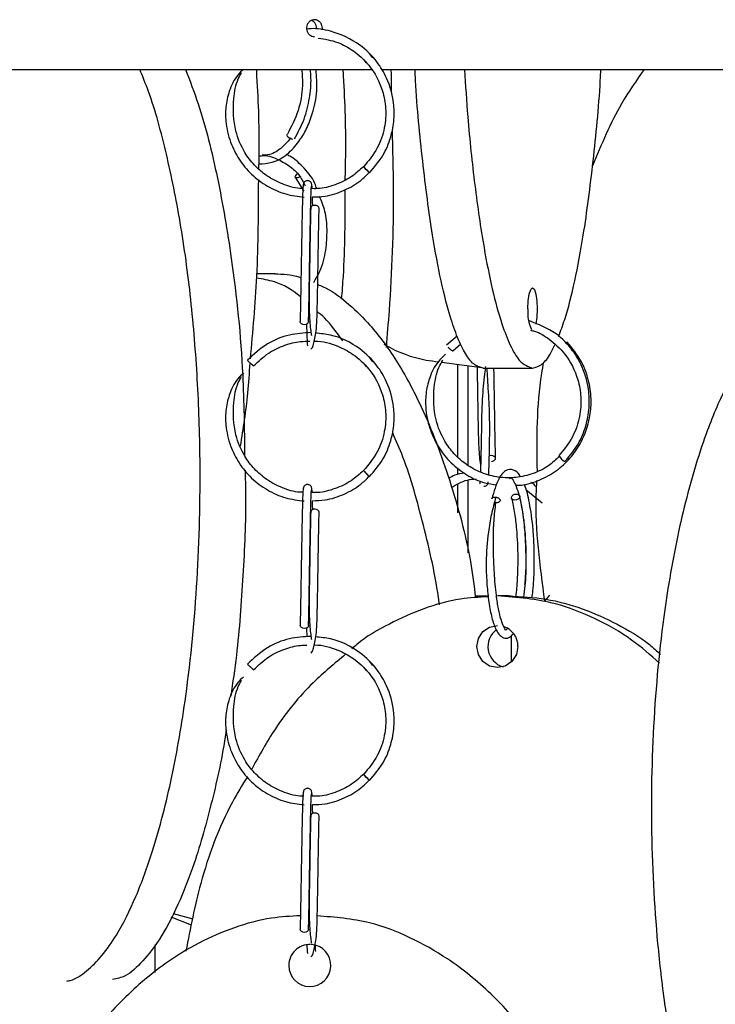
# Model space of a CAD drawing. Header units: millimetres. Extents: x 331 to 1634, y 417 to 1709.
# Tile 48 of 142: x 602 to 643, y 901 to 959. Entities that reach past the tile are written whole.
import ezdxf

# ---------------------------------------------------------------- set-up
doc = ezdxf.new("R2010")
doc.units = ezdxf.units.MM

msp = doc.modelspace()

# ---------------------------------------------------------------- linework, layer by layer
at = {"color": 7, "linetype": 'Continuous', "lineweight": 25}
for p, q in [((622.394, 956.76), (622.552, 956.556)), ((622.946, 956.847), (622.748, 957.113)), ((555.019, 956.164), (622.874, 956.164)), ((623.497, 956.164), (682.705, 956.164)), ((618.369, 949.749), (618.856, 948.947)), ((617.134, 944.052), (616.072, 944.052)), ((627.954, 940.355), (627.324, 939.829)), ((627.698, 939.498), (628.157, 939.9)), ((622.394, 938.76), (622.552, 938.556)), ((622.946, 938.847), (622.748, 939.113)), ((627.027, 938.824), (629.414, 938.505)), ((627.987, 933.207), (627.987, 938.696)), ((628.595, 932.707), (628.595, 938.614)), ((629.495, 938.474), (632.419, 938.474)), ((627.987, 932.163), (627.987, 932.56)), ((628.595, 927.531), (628.595, 931.843)), ((627.987, 929.901), (627.987, 931.572)), ((632.021, 931.273), (632.981, 930.496)), ((629.023, 924.974), (629.784, 924.974)), ((630.998, 924.974), (630.331, 924.974)), ((630.998, 924.974), (631.148, 924.974)), ((633.415, 925.014), (633.128, 924.668)), ((619.017, 923.07), (619.033, 922.548)), ((622.946, 920.847), (622.748, 921.113)), ((622.394, 920.76), (622.552, 920.556)), ((612.203, 905.467), (610.989, 905.941)), ((611.104, 906.156), (612.283, 905.834)), ((610.038, 902.663), (610.038, 904.302))]:
    msp.add_line(p, q, dxfattribs=at)
at = {"color": 7, "linetype": 'Continuous', "lineweight": 25, "flags": 128}
for points in [[(618.201, 952.017), (618.12, 952.031), (618.034, 952.071), (617.956, 952.129), (617.898, 952.196), (617.869, 952.264), (617.873, 952.321), (617.882, 952.335)], [(622.748, 950.042), (622.736, 950.057), (622.698, 950.096), (622.641, 950.154), (622.574, 950.222), (622.506, 950.289), (622.448, 950.346), (622.409, 950.383), (622.394, 950.396), (622.407, 950.381), (622.444, 950.342), (622.501, 950.284), (622.568, 950.216), (622.636, 950.149), (622.694, 950.092), (622.733, 950.055), (622.748, 950.042)], [(618.625, 949.823), (618.574, 949.788), (618.493, 949.749), (618.423, 949.734), (618.372, 949.747), (618.35, 949.784), (618.36, 949.841), (618.4, 949.908), (618.463, 949.976), (618.47, 949.982)], [(619.762, 947.922), (619.762, 947.934), (619.743, 948.001), (619.689, 948.059), (619.608, 948.099), (619.512, 948.113)], [(632.141, 941.974), (632.162, 942.452), (632.223, 942.857), (632.313, 943.128), (632.419, 943.224), (632.526, 943.128), (632.616, 942.857), (632.676, 942.452), (632.698, 941.974), (632.676, 941.495), (632.616, 941.09), (632.612, 941.072)], [(618.887, 941.042), (618.792, 941.057), (618.711, 941.096), (618.656, 941.154), (618.637, 941.222), (618.637, 941.225)], [(619.137, 941.221), (619.137, 941.216), (619.118, 941.149), (619.064, 941.092), (618.983, 941.055), (618.887, 941.042)], [(634.471, 940.009), (634.435, 939.997), (634.434, 939.996)], [(629.973, 932.938), (630.069, 932.953), (630.15, 932.992), (630.204, 933.05), (630.223, 933.118), (630.204, 933.185), (630.15, 933.242), (630.069, 933.279), (629.973, 933.292), (629.877, 933.277), (629.85, 933.267)], [(622.748, 932.042), (622.736, 932.057), (622.698, 932.096), (622.641, 932.154), (622.574, 932.222), (622.506, 932.289), (622.448, 932.346), (622.409, 932.383), (622.394, 932.396), (622.407, 932.381), (622.444, 932.342), (622.501, 932.284), (622.568, 932.216), (622.636, 932.149), (622.694, 932.092), (622.733, 932.055), (622.748, 932.042)], [(631.648, 930.911), (631.652, 930.903), (631.655, 930.835), (631.621, 930.767), (631.556, 930.709), (631.469, 930.67), (631.373, 930.656), (631.283, 930.668), (631.212, 930.705), (631.172, 930.762), (631.169, 930.829), (631.202, 930.897), (631.268, 930.955), (631.355, 930.995), (631.451, 931.009), (631.451, 931.009)], [(631.451, 931.009), (631.541, 930.997), (631.602, 930.967)], [(619.762, 929.922), (619.762, 929.934), (619.743, 930.001), (619.689, 930.059), (619.608, 930.099), (619.512, 930.113)], [(618.887, 923.042), (618.792, 923.057), (618.711, 923.096), (618.656, 923.154), (618.637, 923.222), (618.637, 923.225)], [(619.137, 923.221), (619.137, 923.216), (619.118, 923.149), (619.064, 923.092), (618.983, 923.055), (618.887, 923.042)], [(631.549, 921.974), (631.457, 921.495), (631.192, 921.09), (630.797, 920.819), (630.331, 920.724), (629.864, 920.819), (629.469, 921.09), (629.205, 921.495), (629.112, 921.974), (629.205, 922.452), (629.469, 922.857), (629.864, 923.128), (630.331, 923.224), (630.331, 923.224)], [(622.748, 914.042), (622.736, 914.057), (622.698, 914.096), (622.641, 914.154), (622.574, 914.222), (622.506, 914.289), (622.448, 914.346), (622.409, 914.383), (622.394, 914.396), (622.407, 914.381), (622.444, 914.342), (622.501, 914.284), (622.568, 914.216), (622.636, 914.149), (622.694, 914.092), (622.733, 914.055), (622.748, 914.042)], [(619.762, 911.922), (619.762, 911.934), (619.743, 912.001), (619.689, 912.059), (619.608, 912.099), (619.512, 912.113)], [(618.887, 905.042), (618.792, 905.057), (618.711, 905.096), (618.656, 905.154), (618.637, 905.222), (618.637, 905.225)], [(619.137, 905.221), (619.137, 905.216), (619.118, 905.149), (619.064, 905.092), (618.983, 905.055), (618.887, 905.042)]]:
    msp.add_lwpolyline(points, dxfattribs=at)
at = {"color": 7, "linetype": 'Continuous', "lineweight": 25}
for centre, radius, start, end in [((619.479, 947.894), 0.222, 81.2541, 167.11176), ((634.323, 941.728), 2.195, 173.57378, 206.13303), ((634.678, 933.633), 0.777, 206.18477, 243.48144), ((619.479, 929.894), 0.222, 81.2541, 167.11176), ((631.033, 921.975), 1.259, 126.39016, 252.96983), ((630.306, 921.986), 1.243, 359.44387, 71.43328), ((619.479, 911.894), 0.222, 81.2541, 167.11176), ((619.212, 903.078), 1.25, 88.17327, 180), ((619.212, 903.078), 1.25, 180, 86.65932)]:
    msp.add_arc(centre, radius, start, end, dxfattribs=at)
for points, knots in [([(619.946, 958.521), (619.95, 958.551), (619.962, 958.635), (619.936, 958.778), (619.859, 958.928), (619.739, 959.042), (619.591, 959.107), (619.43, 959.116), (619.276, 959.067), (619.145, 958.968), (619.053, 958.828), (619.009, 958.663), (619.019, 958.492), (619.082, 958.334), (619.19, 958.209), (619.33, 958.125), (619.434, 958.115), (619.486, 958.11)], [0, 0, 0, 0, 0.036396, 0.105381, 0.174365, 0.24335, 0.312335, 0.38132, 0.450305, 0.51929, 0.588275, 0.65726, 0.726244, 0.795229, 0.864214, 0.933199, 1, 1, 1, 1]), ([(619.613, 958.609), (619.608, 958.666), (619.598, 958.778), (619.516, 958.926), (619.417, 959.029), (619.339, 959.058), (619.312, 959.069)], [0, 0, 0, 0, 0.281292, 0.562584, 0.843876, 1, 1, 1, 1]), ([(622.748, 950.042), (623.032, 950.373), (623.575, 951.006), (624.036, 952.116), (624.229, 953.171), (624.204, 954.361), (623.875, 955.542), (623.172, 956.719), (622.093, 957.786), (620.699, 958.411), (619.575, 958.622), (619.101, 958.558), (619.009, 958.545)], [0, 0, 0, 0, 0.108982, 0.208108, 0.297367, 0.376749, 0.505437, 0.599709, 0.718884, 0.880045, 0.976902, 1, 1, 1, 1]), ([(619.707, 958.024), (620.101, 957.961), (620.832, 957.843), (621.862, 957.268), (622.865, 956.356), (623.516, 955.126), (623.751, 953.826), (623.671, 952.664), (623.263, 951.436), (622.692, 950.752), (622.394, 950.396)], [0, 0, 0, 0, 0.118253, 0.21896, 0.346279, 0.518468, 0.621926, 0.736689, 0.862711, 1, 1, 1, 1]), ([(604.812, 902.153), (604.879, 902.165), (605.275, 902.232), (605.982, 902.724), (606.9, 903.621), (607.903, 905.056), (608.93, 907.108), (610.064, 910.23), (611.083, 914.212), (612.006, 919.609), (612.612, 925.927), (612.763, 932.268), (612.58, 937.828), (612.194, 942.554), (611.585, 947.042), (610.744, 951.179), (609.926, 954.227), (609.31, 955.736), (609.136, 956.164)], [0, 0, 0, 0, 0.007276, 0.042922, 0.078992, 0.115088, 0.170164, 0.225327, 0.305589, 0.38598, 0.496843, 0.607789, 0.68287, 0.758162, 0.833154, 0.902863, 0.972482, 1, 1, 1, 1]), ([(611.845, 956.164), (612.101, 955.499), (612.849, 953.553), (613.781, 949.771), (614.703, 944.391), (615.28, 938.829), (615.328, 934.872), (615.348, 933.28)], [0, 0, 0, 0, 0.10738, 0.314311, 0.521575, 0.807402, 1, 1, 1, 1]), ([(615.287, 956.185), (615.168, 956.072), (614.783, 955.709), (614.414, 954.922), (614.208, 953.981), (614.213, 952.952), (614.456, 951.888), (614.99, 950.818), (615.735, 949.922), (616.679, 949.217), (617.745, 948.739), (618.503, 948.644), (618.869, 948.598)], [0, 0, 0, 0, 0.047013, 0.151919, 0.245046, 0.325336, 0.447742, 0.556338, 0.667597, 0.78074, 0.893972, 1, 1, 1, 1]), ([(616.192, 950.276), (616.197, 950.514), (616.236, 952.348), (616.175, 954.334), (616.063, 956.034), (616.055, 956.164)], [0, 0, 0, 0, 0.121066, 0.932811, 1, 1, 1, 1]), ([(616.197, 950.572), (616.46, 950.584), (617.039, 950.609), (617.862, 951.086), (618.536, 951.799), (619.032, 952.63), (619.412, 953.626), (619.686, 954.846), (619.616, 955.74), (619.583, 956.164)], [0, 0, 0, 0, 0.135472, 0.298542, 0.44819, 0.560117, 0.684905, 0.850607, 1, 1, 1, 1]), ([(618.739, 956.164), (618.76, 955.845), (618.812, 955.021), (618.559, 953.619), (618.114, 952.776), (617.879, 952.331)], [0, 0, 0, 0, 0.23023, 0.594317, 1, 1, 1, 1]), ([(618.297, 952.056), (618.506, 952.429), (618.906, 953.145), (619.207, 954.418), (619.31, 955.436), (619.258, 955.999), (619.242, 956.164)], [0, 0, 0, 0, 0.3232746, 0.6193115, 0.8883153, 1, 1, 1, 1]), ([(621.312, 949.631), (621.322, 950.084), (621.369, 952.132), (621.308, 954.334), (621.196, 956.034), (621.187, 956.164)], [0, 0, 0, 0, 0.207638, 0.939429, 1, 1, 1, 1]), ([(624.011, 956.164), (624.013, 956.144), (624.047, 955.71), (624.044, 955.261), (624.041, 954.833)], [0, 0, 0, 0, 0.045987, 1, 1, 1, 1]), ([(629.495, 938.474), (629.326, 938.512), (628.987, 938.59), (628.492, 939.184), (628.022, 940.101), (627.508, 941.53), (626.981, 943.585), (626.397, 946.703), (625.89, 950.702), (625.55, 954.055), (625.459, 955.947), (625.448, 956.164)], [0, 0, 0, 0, 0.083887, 0.167808, 0.252726, 0.337706, 0.467369, 0.59724, 0.786199, 0.975461, 1, 1, 1, 1]), ([(628.377, 956.164), (628.439, 955.224), (628.593, 952.857), (628.975, 949.282), (629.468, 945.85), (630.018, 943.1), (630.547, 941.154), (631.092, 939.772), (631.698, 938.723), (632.154, 938.565), (632.419, 938.474)], [0, 0, 0, 0, 0.1082438, 0.2724329, 0.4364111, 0.5583283, 0.6800706, 0.7742627, 0.8683603, 1, 1, 1, 1]), ([(633.958, 940.348), (634.081, 940.672), (634.431, 941.586), (634.931, 943.594), (635.517, 946.7), (636.024, 950.704), (636.364, 954.055), (636.455, 955.947), (636.466, 956.164)], [0, 0, 0, 0, 0.096884, 0.273694, 0.450788, 0.708457, 0.966539, 1, 1, 1, 1]), ([(639.035, 956.164), (638.569, 955.502), (637.356, 953.778), (636.5, 951.727), (635.972, 950.463)], [0, 0, 0, 0, 0.383796, 1, 1, 1, 1]), ([(618.819, 949.115), (618.751, 949.114), (618.329, 949.113), (617.582, 949.355), (616.666, 949.817), (615.912, 950.471), (615.246, 951.347), (614.693, 952.677), (614.643, 954.194), (614.834, 955.385), (615.095, 955.859), (615.162, 955.98)], [0, 0, 0, 0, 0.022242, 0.138228, 0.251876, 0.358609, 0.462288, 0.611628, 0.822701, 0.954802, 1, 1, 1, 1]), ([(618.103, 952.105), (617.873, 951.856), (617.42, 951.368), (616.812, 951.068), (616.467, 951.088), (616.387, 951.093)], [0, 0, 0, 0, 0.444679, 0.87239, 1, 1, 1, 1]), ([(624.086, 952.533), (624.119, 951.332), (624.215, 947.774), (624.046, 943.442), (623.795, 940.423), (623.735, 939.7)], [0, 0, 0, 0, 0.279065, 0.827307, 1, 1, 1, 1]), ([(616.205, 951.022), (616.249, 951.033), (616.608, 951.119), (617.245, 950.898), (618, 950.474), (618.593, 949.95), (618.837, 949.474), (618.939, 949.276)], [0, 0, 0, 0, 0.043142, 0.34489, 0.595255, 0.830905, 1, 1, 1, 1]), ([(619.619, 949.103), (619.585, 949.206), (619.407, 949.737), (618.824, 950.382), (618.234, 950.942), (617.887, 951.095), (617.817, 951.126)], [0, 0, 0, 0, 0.106999, 0.554752, 0.910528, 1, 1, 1, 1]), ([(622.395, 950.412), (622.159, 950.196), (621.66, 949.74), (620.72, 949.306), (619.89, 949.081), (619.396, 949.102), (619.257, 949.108)], [0, 0, 0, 0, 0.273707, 0.576999, 0.880316, 1, 1, 1, 1]), ([(619.369, 948.613), (619.62, 948.619), (620.265, 948.635), (621.248, 948.975), (622.138, 949.463), (622.568, 949.899), (622.727, 950.061)], [0, 0, 0, 0, 0.199631, 0.512857, 0.819787, 1, 1, 1, 1]), ([(615.693, 939.017), (615.84, 940.64), (616.156, 944.12), (616.171, 947.723), (616.18, 949.646)], [0, 0, 0, 0, 0.4662186, 1, 1, 1, 1]), ([(618.827, 949.34), (618.821, 949.323), (618.807, 949.287), (618.786, 948.832), (618.764, 948.044), (618.74, 946.925), (618.716, 945.548), (618.691, 944.025), (618.664, 942.475), (618.647, 941.647), (618.637, 941.225)], [0, 0, 0, 0, 0.095885, 0.209663, 0.328581, 0.452606, 0.581768, 0.716054, 0.855451, 1, 1, 1, 1]), ([(619.331, 949.315), (619.328, 949.342), (619.323, 949.393), (619.29, 949.46), (619.247, 949.51), (619.188, 949.553), (619.118, 949.576), (619.044, 949.578), (618.966, 949.557), (618.904, 949.514), (618.864, 949.465), (618.842, 949.422), (618.827, 949.376), (618.826, 949.343), (618.825, 949.327)], [0, 0, 0, 0, 0.10002, 0.193665, 0.278851, 0.354788, 0.479756, 0.578114, 0.676547, 0.78145, 0.836188, 0.891454, 0.946364, 1, 1, 1, 1]), ([(619.137, 941.213), (619.144, 941.521), (619.158, 942.151), (619.179, 943.349), (619.202, 944.681), (619.225, 946.067), (619.249, 947.377), (619.274, 948.452), (619.299, 949.179), (619.315, 949.242), (619.323, 949.273)], [0, 0, 0, 0, 0.108846, 0.222918, 0.342197, 0.466633, 0.596227, 0.730914, 0.870669, 1, 1, 1, 1]), ([(619.348, 949.107), (619.347, 949.145), (619.34, 949.295), (619.332, 949.324), (619.327, 949.345)], [0, 0, 0, 0, 0.250215, 1, 1, 1, 1]), ([(619.383, 948.086), (619.381, 948.201), (619.376, 948.411), (619.371, 948.55), (619.369, 948.613)], [0, 0, 0, 0, 0.551549, 1, 1, 1, 1]), ([(619.44, 943.548), (619.571, 943.764), (619.915, 944.327), (620.184, 945.423), (620.26, 946.629), (620.167, 947.738), (619.909, 948.351), (619.787, 948.64)], [0, 0, 0, 0, 0.15241, 0.397753, 0.620732, 0.821377, 1, 1, 1, 1]), ([(621.098, 942.559), (621.135, 943.009), (621.311, 945.126), (621.305, 947.317), (621.301, 949.043)], [0, 0, 0, 0, 0.212432, 1, 1, 1, 1]), ([(619.262, 947.944), (619.253, 947.489), (619.235, 946.667), (619.211, 945.278), (619.193, 944.19), (619.177, 943.254), (619.163, 942.307), (619.192, 941.32), (619.267, 940.575), (619.305, 940.433), (619.314, 940.397)], [0, 0, 0, 0, 0.183423, 0.331712, 0.444774, 0.527446, 0.632146, 0.771202, 0.942666, 1, 1, 1, 1]), ([(619.265, 939.587), (619.298, 939.609), (619.361, 939.65), (619.479, 940.01), (619.635, 940.839), (619.655, 942.041), (619.679, 943.336), (619.702, 944.684), (619.724, 946.022), (619.745, 947.15), (619.756, 947.662), (619.762, 947.929)], [0, 0, 0, 0, 0.085719, 0.163507, 0.293664, 0.46019, 0.548894, 0.668391, 0.818496, 0.905407, 1, 1, 1, 1]), ([(617.134, 944.052), (617.626, 944.045), (618.152, 944.037), (618.655, 943.832), (618.687, 943.819)], [0, 0, 0, 0, 0.93738, 1, 1, 1, 1]), ([(618.667, 942.685), (618.662, 942.69), (618.181, 943.113), (617.309, 943.601), (616.412, 943.742), (616.061, 943.797)], [0, 0, 0, 0, 0.006534, 0.61009, 1, 1, 1, 1]), ([(619.68, 943.423), (619.791, 943.382), (620.382, 943.159), (621.384, 942.405), (622.875, 941.004), (624.394, 938.938), (626.079, 935.823), (627.561, 931.829), (628.632, 927.984), (628.945, 925.583), (629.039, 924.862)], [0, 0, 0, 0, 0.021514, 0.114997, 0.208548, 0.351289, 0.494259, 0.702277, 0.910629, 1, 1, 1, 1]), ([(621.165, 940.081), (620.82, 940.57), (620.349, 941.238), (619.79, 941.705), (619.64, 941.829)], [0, 0, 0, 0, 0.733242, 1, 1, 1, 1]), ([(647.404, 941.781), (647.344, 941.751), (646.914, 941.541), (646.16, 940.805), (645.006, 939.415), (643.819, 937.348), (642.518, 934.248), (641.339, 930.255), (640.277, 924.89), (639.574, 918.553), (639.373, 911.448), (639.677, 905.473), (640.219, 900.792), (640.834, 897.08), (641.712, 893.268), (642.822, 889.85), (644.06, 887.084), (645.245, 885.145), (646.473, 883.751), (647.836, 882.701), (648.865, 882.542), (649.462, 882.45)], [0, 0, 0, 0, 0.004932, 0.035326, 0.066373, 0.112645, 0.160227, 0.227681, 0.296999, 0.390085, 0.485836, 0.580313, 0.628996, 0.677668, 0.736373, 0.796284, 0.839807, 0.884357, 0.917948, 0.952418, 1, 1, 1, 1]), ([(619.017, 941.07), (619.026, 940.74), (619.041, 940.207), (619.062, 939.84), (619.074, 939.805), (619.08, 939.787)], [0, 0, 0, 0, 0.443979, 0.718417, 1, 1, 1, 1]), ([(634.337, 932.939), (634.616, 933.27), (635.148, 933.903), (635.602, 935.012), (635.794, 936.066), (635.774, 937.255), (635.458, 938.437), (634.776, 939.61), (633.757, 940.679), (632.756, 941.066), (632.192, 941.283)], [0, 0, 0, 0, 0.124909, 0.238514, 0.340805, 0.431773, 0.579248, 0.687296, 0.823911, 1, 1, 1, 1]), ([(619.28, 940.576), (618.853, 940.549), (617.955, 940.492), (616.614, 939.953), (615.888, 939.284), (615.509, 938.936)], [0, 0, 0, 0, 0.302934, 0.636585, 1, 1, 1, 1]), ([(622.748, 932.042), (623.032, 932.373), (623.575, 933.006), (624.036, 934.116), (624.229, 935.171), (624.204, 936.361), (623.875, 937.541), (623.172, 938.722), (622.093, 939.772), (620.784, 940.43), (619.848, 940.515), (619.554, 940.541)], [0, 0, 0, 0, 0.114226, 0.218123, 0.311677, 0.394879, 0.52976, 0.628569, 0.753479, 0.922395, 1, 1, 1, 1]), ([(632.287, 940.715), (632.369, 940.698), (632.772, 940.615), (633.488, 940.151), (634.467, 939.26), (635.094, 938.022), (635.319, 936.723), (635.237, 935.56), (634.833, 934.331), (634.273, 933.647), (633.981, 933.29)], [0, 0, 0, 0, 0.028145, 0.139119, 0.279433, 0.46922, 0.583257, 0.709759, 0.848671, 1, 1, 1, 1]), ([(615.879, 938.6), (616.164, 938.871), (616.708, 939.389), (617.686, 939.842), (618.526, 940.063), (619.032, 940.06), (619.216, 940.059)], [0, 0, 0, 0, 0.3125618, 0.5968644, 0.8528636, 1, 1, 1, 1]), ([(619.474, 940.066), (619.488, 940.066), (619.964, 940.08), (620.773, 939.843), (621.862, 939.278), (622.864, 938.352), (623.516, 937.126), (623.751, 935.826), (623.671, 934.664), (623.263, 933.436), (622.692, 932.752), (622.394, 932.396)], [0, 0, 0, 0, 0.004288, 0.138602, 0.236985, 0.361365, 0.529581, 0.630651, 0.742766, 0.86588, 1, 1, 1, 1]), ([(623.592, 939.89), (623.621, 939.874), (624.4, 939.43), (625.497, 939.002), (626.601, 938.876), (626.849, 938.848)], [0, 0, 0, 0, 0.029419, 0.782427, 1, 1, 1, 1]), ([(631.407, 931.526), (631.561, 931.532), (632.101, 931.552), (632.982, 931.869), (633.951, 932.442), (634.739, 933.204), (635.416, 934.215), (635.815, 935.349), (635.926, 936.565), (635.792, 937.703), (635.353, 938.936), (634.779, 939.637), (634.476, 940.007)], [0, 0, 0, 0, 0.041761, 0.14583, 0.247796, 0.343544, 0.436536, 0.570298, 0.657572, 0.758298, 0.872444, 1, 1, 1, 1]), ([(632.419, 938.474), (632.588, 938.515), (632.926, 938.597), (633.371, 939.097), (633.63, 939.638), (633.736, 939.859)], [0, 0, 0, 0, 0.371631, 0.743416, 1, 1, 1, 1]), ([(627.26, 939.301), (627.076, 939.118), (626.636, 938.681), (626.25, 937.813), (626.064, 936.874), (626.076, 935.847), (626.318, 934.784), (626.843, 933.715), (627.573, 932.818), (628.5, 932.116), (629.431, 931.675), (630.053, 931.589), (630.292, 931.557)], [0, 0, 0, 0, 0.076076, 0.181295, 0.274799, 0.355561, 0.478838, 0.588258, 0.700377, 0.814412, 0.928551, 1, 1, 1, 1]), ([(627.397, 939.715), (627.415, 939.697), (627.451, 939.661), (627.498, 939.619), (627.522, 939.6), (627.526, 939.597)], [0, 0, 0, 0, 0.4560513, 0.9121026, 1, 1, 1, 1]), ([(615.109, 933.854), (615.271, 934.885), (615.52, 936.472), (615.635, 938.181), (615.675, 938.779)], [0, 0, 0, 0, 0.6499896, 1, 1, 1, 1]), ([(615.509, 938.936), (615.51, 938.934), (615.513, 938.93), (615.539, 938.905), (615.58, 938.866), (615.631, 938.819), (615.691, 938.765), (615.743, 938.718), (615.769, 938.695), (615.777, 938.687)], [0, 0, 0, 0, 0.13785, 0.312213, 0.450053, 0.60206, 0.762284, 0.922509, 1, 1, 1, 1]), ([(634.016, 933.241), (633.809, 933.05), (633.345, 932.62), (632.455, 932.193), (631.439, 931.956), (630.393, 931.971), (629.388, 932.236), (628.493, 932.716), (627.755, 933.365), (627.101, 934.244), (626.563, 935.57), (626.513, 937.093), (626.737, 938.312), (627.011, 938.806), (627.092, 938.95)], [0, 0, 0, 0, 0.065332, 0.146477, 0.22762, 0.308756, 0.389899, 0.469415, 0.544102, 0.616667, 0.721287, 0.869316, 0.961786, 1, 1, 1, 1]), ([(629.123, 938.618), (629.124, 938.546), (629.134, 938.096), (629.154, 936.897), (629.176, 935.472), (629.204, 934.142), (629.257, 933.199), (629.316, 932.797), (629.335, 932.664)], [0, 0, 0, 0, 0.040139, 0.253301, 0.533831, 0.686606, 0.896199, 1, 1, 1, 1]), ([(633.063, 938.828), (633.021, 938.6), (632.632, 936.487), (632.658, 934.3), (632.681, 932.349)], [0, 0, 0, 0, 0.108116, 1, 1, 1, 1]), ([(615.287, 938.185), (615.168, 938.072), (614.783, 937.709), (614.414, 936.922), (614.208, 935.981), (614.213, 934.952), (614.456, 933.888), (614.99, 932.818), (615.735, 931.922), (616.679, 931.217), (617.745, 930.739), (618.503, 930.644), (618.869, 930.598)], [0, 0, 0, 0, 0.047013, 0.151919, 0.245046, 0.325336, 0.447742, 0.556338, 0.667597, 0.78074, 0.893972, 1, 1, 1, 1]), ([(629.624, 938.561), (629.613, 938.467), (629.548, 937.937), (629.408, 936.692), (629.391, 935.261), (629.367, 933.978), (629.347, 932.976), (629.332, 932.536), (629.325, 932.315)], [0, 0, 0, 0, 0.0432282, 0.2425415, 0.4973414, 0.6329267, 0.8154116, 1, 1, 1, 1]), ([(629.818, 932.166), (629.824, 932.31), (629.836, 932.607), (629.852, 933.292), (629.869, 934.056), (629.884, 935.031), (629.854, 936.336), (629.773, 937.6), (629.73, 938.265), (629.717, 938.474)], [0, 0, 0, 0, 0.132923, 0.275347, 0.379406, 0.511143, 0.686058, 0.901592, 1, 1, 1, 1]), ([(630.223, 933.121), (630.216, 933.428), (630.202, 934.057), (630.181, 935.256), (630.159, 936.579), (630.14, 937.713), (630.129, 938.297), (630.125, 938.474)], [0, 0, 0, 0, 0.20867, 0.427552, 0.656698, 0.896107, 1, 1, 1, 1]), ([(618.819, 931.115), (618.751, 931.114), (618.329, 931.113), (617.582, 931.355), (616.666, 931.817), (615.912, 932.471), (615.246, 933.347), (614.693, 934.677), (614.643, 936.194), (614.834, 937.385), (615.095, 937.859), (615.162, 937.98)], [0, 0, 0, 0, 0.022242, 0.138228, 0.251876, 0.358609, 0.462288, 0.611628, 0.822701, 0.954802, 1, 1, 1, 1]), ([(626.89, 924.455), (626.884, 924.501), (626.689, 926.117), (625.986, 929.066), (625.084, 932.465), (624.333, 934.165), (624.123, 934.64)], [0, 0, 0, 0, 0.012698, 0.443922, 0.844765, 1, 1, 1, 1]), ([(615.369, 932.433), (615.384, 931.944), (615.448, 929.859), (615.259, 926.173), (614.983, 922.163), (614.642, 919.839), (614.524, 919.036)], [0, 0, 0, 0, 0.10782, 0.460183, 0.813538, 1, 1, 1, 1]), ([(622.395, 932.412), (622.159, 932.196), (621.66, 931.739), (620.72, 931.308), (619.92, 931.085), (619.457, 931.103), (619.348, 931.107)], [0, 0, 0, 0, 0.281084, 0.592551, 0.904043, 1, 1, 1, 1]), ([(628.387, 932.253), (628.189, 932.225), (627.854, 932.176), (627.566, 932.002), (627.448, 931.93)], [0, 0, 0, 0, 0.591559, 1, 1, 1, 1]), ([(631.683, 932.055), (631.669, 932.084), (631.569, 932.295), (631.253, 932.498), (630.807, 932.459), (630.355, 931.926), (630.129, 931.158), (630, 930.722)], [0, 0, 0, 0, 0.029253, 0.216298, 0.460582, 0.694432, 1, 1, 1, 1]), ([(619.369, 930.613), (619.62, 930.619), (620.265, 930.635), (621.248, 930.975), (622.138, 931.463), (622.568, 931.899), (622.727, 932.061)], [0, 0, 0, 0, 0.199631, 0.5128568, 0.8197866, 1, 1, 1, 1]), ([(627.605, 931.392), (627.91, 931.575), (628.37, 931.85), (628.898, 931.892), (629.075, 931.906)], [0, 0, 0, 0, 0.664462, 1, 1, 1, 1]), ([(629.282, 931.729), (629.284, 931.708), (629.287, 931.668), (629.301, 931.626), (629.313, 931.608), (629.314, 931.606)], [0, 0, 0, 0, 0.48732, 0.961137, 1, 1, 1, 1]), ([(629.534, 931.475), (629.557, 931.477), (629.61, 931.481), (629.676, 931.514), (629.725, 931.559), (629.758, 931.606), (629.781, 931.662), (629.784, 931.703), (629.785, 931.724)], [0, 0, 0, 0, 0.187357, 0.417479, 0.550272, 0.693442, 0.844568, 1, 1, 1, 1]), ([(631.046, 931.929), (631.072, 931.948), (631.146, 932.003), (631.294, 931.806), (631.483, 931.389), (631.71, 930.634), (631.886, 929.616), (632.003, 928.319), (632.037, 926.995), (632.001, 925.747), (631.907, 925.119), (631.873, 924.896)], [0, 0, 0, 0, 0.064786, 0.187688, 0.290046, 0.379158, 0.535785, 0.643889, 0.771594, 0.91881, 1, 1, 1, 1]), ([(632.64, 931.436), (632.554, 931.527), (632.456, 931.63), (632.329, 931.69), (632.313, 931.697)], [0, 0, 0, 0, 0.8776326, 1, 1, 1, 1]), ([(632.657, 931.805), (632.642, 931.526), (632.517, 929.139), (632.841, 926.764), (633.128, 924.668)], [0, 0, 0, 0, 0.117035, 1, 1, 1, 1]), ([(618.827, 931.34), (618.821, 931.323), (618.807, 931.287), (618.786, 930.832), (618.764, 930.044), (618.74, 928.925), (618.716, 927.548), (618.691, 926.025), (618.664, 924.475), (618.647, 923.647), (618.637, 923.225)], [0, 0, 0, 0, 0.095885, 0.209663, 0.328581, 0.452606, 0.581768, 0.716054, 0.855451, 1, 1, 1, 1]), ([(619.331, 931.315), (619.328, 931.342), (619.323, 931.393), (619.29, 931.46), (619.247, 931.51), (619.188, 931.553), (619.118, 931.576), (619.044, 931.578), (618.966, 931.557), (618.904, 931.514), (618.864, 931.465), (618.842, 931.422), (618.827, 931.376), (618.826, 931.343), (618.825, 931.327)], [0, 0, 0, 0, 0.10002, 0.193665, 0.278851, 0.354788, 0.479756, 0.578114, 0.676547, 0.78145, 0.836188, 0.891454, 0.946364, 1, 1, 1, 1]), ([(619.137, 923.213), (619.144, 923.521), (619.158, 924.151), (619.179, 925.349), (619.202, 926.681), (619.225, 928.067), (619.249, 929.377), (619.274, 930.452), (619.299, 931.179), (619.315, 931.242), (619.323, 931.273)], [0, 0, 0, 0, 0.108846, 0.222918, 0.342197, 0.466633, 0.596227, 0.730914, 0.870669, 1, 1, 1, 1]), ([(619.348, 931.107), (619.347, 931.145), (619.34, 931.295), (619.332, 931.324), (619.327, 931.345)], [0, 0, 0, 0, 0.250215, 1, 1, 1, 1]), ([(632.377, 924.852), (632.399, 924.992), (632.476, 925.495), (632.524, 926.537), (632.523, 927.774), (632.444, 929.148), (632.258, 930.433), (632.065, 931.299), (631.935, 931.55), (631.923, 931.574)], [0, 0, 0, 0, 0.0697793, 0.2493964, 0.4113893, 0.5557563, 0.7907731, 0.9803349, 1, 1, 1, 1]), ([(619.383, 930.086), (619.381, 930.201), (619.376, 930.411), (619.371, 930.55), (619.369, 930.613)], [0, 0, 0, 0, 0.5515486, 1, 1, 1, 1]), ([(630.244, 930.828), (630.151, 930.498), (629.975, 929.874), (629.746, 928.546), (629.641, 927.138), (629.693, 925.78), (629.801, 924.681), (629.971, 923.753), (630.229, 922.924), (630.584, 922.466), (631.028, 922.458), (631.213, 922.666), (631.309, 922.774)], [0, 0, 0, 0, 0.097955, 0.184817, 0.32347, 0.41983, 0.509808, 0.607135, 0.702411, 0.84492, 0.919275, 1, 1, 1, 1]), ([(630.001, 930.722), (630.007, 930.738), (630.019, 930.768), (630.066, 930.804), (630.128, 930.828), (630.18, 930.83), (630.202, 930.831)], [0, 0, 0, 0, 0.246609, 0.477354, 0.769239, 1, 1, 1, 1]), ([(630.925, 923.061), (630.911, 923.039), (630.82, 922.893), (630.781, 922.986), (630.544, 923.523), (630.392, 924.173), (630.25, 925.092), (630.156, 926.179), (630.101, 927.314), (630.085, 928.358), (630.119, 929.49), (630.2, 930.151), (630.242, 930.499)], [0, 0, 0, 0, 0.0325756, 0.211963, 0.3083592, 0.4004267, 0.4898133, 0.6147748, 0.6945244, 0.7852612, 0.8869867, 1, 1, 1, 1]), ([(630.487, 930.606), (630.48, 930.59), (630.468, 930.56), (630.421, 930.523), (630.358, 930.5), (630.285, 930.494), (630.208, 930.501), (630.158, 930.52), (630.131, 930.531)], [0, 0, 0, 0, 0.166259, 0.317024, 0.507737, 0.658512, 0.809288, 1, 1, 1, 1]), ([(631.176, 930.754), (631.237, 930.463), (631.354, 929.913), (631.49, 928.728), (631.553, 927.41), (631.519, 926.109), (631.467, 925.316), (631.416, 924.987), (631.408, 924.937)], [0, 0, 0, 0, 0.181932, 0.344328, 0.608788, 0.796473, 0.969521, 1, 1, 1, 1]), ([(631.967, 925.65), (631.99, 925.923), (632.036, 926.496), (632.036, 927.506), (631.991, 928.627), (631.871, 929.849), (631.725, 930.544), (631.648, 930.911)], [0, 0, 0, 0, 0.1566601, 0.3282077, 0.5259006, 0.7497861, 1, 1, 1, 1]), ([(619.262, 929.944), (619.253, 929.489), (619.235, 928.667), (619.211, 927.278), (619.193, 926.19), (619.177, 925.254), (619.163, 924.307), (619.192, 923.32), (619.267, 922.575), (619.305, 922.433), (619.314, 922.397)], [0, 0, 0, 0, 0.183423, 0.331712, 0.444774, 0.527446, 0.632146, 0.771202, 0.942666, 1, 1, 1, 1]), ([(619.265, 921.587), (619.298, 921.609), (619.361, 921.65), (619.479, 922.01), (619.635, 922.839), (619.655, 924.041), (619.679, 925.336), (619.702, 926.684), (619.724, 928.022), (619.745, 929.15), (619.756, 929.662), (619.762, 929.929)], [0, 0, 0, 0, 0.085719, 0.163507, 0.293664, 0.46019, 0.548894, 0.668391, 0.818496, 0.905407, 1, 1, 1, 1]), ([(629.789, 924.927), (629.24, 924.896), (627.941, 924.824), (625.954, 924.27), (623.901, 923.333), (622.46, 922.517), (621.792, 921.919), (621.695, 921.831)], [0, 0, 0, 0, 0.1873764, 0.4437975, 0.6970779, 0.955799, 1, 1, 1, 1]), ([(639.944, 920.991), (639.406, 921.468), (638.236, 922.502), (636.142, 923.668), (633.493, 924.727), (631.496, 924.883), (630.331, 924.974)], [0, 0, 0, 0, 0.201093, 0.436304, 0.671278, 1, 1, 1, 1]), ([(630.998, 924.974), (631.739, 924.934), (633.22, 924.856), (635.392, 924.267), (637.437, 923.332), (639.008, 922.418), (639.785, 921.706), (640.003, 921.507)], [0, 0, 0, 0, 0.226276, 0.452647, 0.681704, 0.910931, 1, 1, 1, 1]), ([(619.283, 922.577), (618.855, 922.55), (617.956, 922.493), (616.614, 921.953), (615.888, 921.284), (615.509, 920.936)], [0, 0, 0, 0, 0.303512, 0.636887, 1, 1, 1, 1]), ([(622.748, 914.042), (623.032, 914.373), (623.575, 915.006), (624.036, 916.116), (624.229, 917.171), (624.204, 918.361), (623.875, 919.541), (623.172, 920.722), (622.093, 921.772), (620.784, 922.43), (619.848, 922.515), (619.554, 922.541)], [0, 0, 0, 0, 0.114226, 0.218123, 0.311677, 0.394879, 0.52976, 0.628569, 0.753479, 0.922395, 1, 1, 1, 1]), ([(631.148, 922.632), (631.148, 922.46), (631.148, 922.023), (631.148, 921.421), (631.148, 921.056)], [0, 0, 0, 0, 0.394051, 1, 1, 1, 1]), ([(615.879, 920.6), (616.164, 920.871), (616.707, 921.39), (617.687, 921.84), (618.469, 922.053), (618.915, 922.054), (619.041, 922.054)], [0, 0, 0, 0, 0.327866, 0.62609, 0.894624, 1, 1, 1, 1]), ([(619.474, 922.066), (619.488, 922.066), (619.964, 922.08), (620.773, 921.843), (621.862, 921.278), (622.864, 920.352), (623.516, 919.126), (623.751, 917.826), (623.671, 916.664), (623.263, 915.436), (622.692, 914.752), (622.394, 914.396)], [0, 0, 0, 0, 0.004288, 0.138602, 0.236985, 0.361365, 0.529581, 0.630651, 0.742766, 0.86588, 1, 1, 1, 1]), ([(621.333, 921.514), (620.679, 920.971), (619.123, 919.678), (617.228, 917.374), (616.214, 915.524), (615.769, 914.713)], [0, 0, 0, 0, 0.28906, 0.688163, 1, 1, 1, 1]), ([(615.509, 920.936), (615.51, 920.934), (615.513, 920.93), (615.539, 920.905), (615.58, 920.866), (615.631, 920.819), (615.691, 920.765), (615.743, 920.718), (615.769, 920.695), (615.777, 920.687)], [0, 0, 0, 0, 0.13785, 0.312213, 0.450053, 0.60206, 0.762284, 0.922509, 1, 1, 1, 1]), ([(615.287, 920.185), (615.168, 920.072), (614.783, 919.709), (614.414, 918.922), (614.208, 917.981), (614.213, 916.952), (614.456, 915.888), (614.99, 914.818), (615.735, 913.922), (616.679, 913.217), (617.745, 912.739), (618.503, 912.644), (618.869, 912.598)], [0, 0, 0, 0, 0.047013, 0.151919, 0.245046, 0.325336, 0.447742, 0.556338, 0.667597, 0.78074, 0.893972, 1, 1, 1, 1]), ([(618.847, 913.114), (618.77, 913.114), (618.339, 913.112), (617.582, 913.354), (616.666, 913.818), (615.912, 914.47), (615.246, 915.347), (614.693, 916.677), (614.643, 918.194), (614.834, 919.385), (615.095, 919.859), (615.162, 919.98)], [0, 0, 0, 0, 0.025322, 0.140942, 0.254232, 0.36063, 0.463982, 0.612851, 0.823259, 0.954945, 1, 1, 1, 1]), ([(614.25, 917.042), (614.243, 916.991), (614.042, 915.523), (613.437, 912.815), (612.49, 909.371), (611.414, 906.626), (610.383, 904.673), (609.319, 903.309), (608.393, 902.428), (607.773, 902.295), (607.523, 902.242)], [0, 0, 0, 0, 0.007172, 0.20501, 0.402594, 0.549496, 0.696189, 0.809684, 0.923066, 1, 1, 1, 1]), ([(615.508, 914.265), (615.207, 913.769), (614.014, 911.8), (612.719, 908.315), (612.127, 905.276), (611.866, 903.937)], [0, 0, 0, 0, 0.158456, 0.629261, 1, 1, 1, 1]), ([(622.424, 914.436), (622.178, 914.211), (621.671, 913.745), (620.72, 913.308), (619.92, 913.085), (619.457, 913.103), (619.348, 913.107)], [0, 0, 0, 0, 0.288899, 0.59698, 0.905086, 1, 1, 1, 1]), ([(619.331, 913.315), (619.328, 913.342), (619.323, 913.393), (619.29, 913.46), (619.247, 913.51), (619.188, 913.553), (619.118, 913.576), (619.044, 913.578), (618.966, 913.557), (618.904, 913.514), (618.864, 913.465), (618.842, 913.422), (618.827, 913.376), (618.826, 913.343), (618.825, 913.327)], [0, 0, 0, 0, 0.10002, 0.193665, 0.278851, 0.354788, 0.479756, 0.578114, 0.676547, 0.78145, 0.836188, 0.891454, 0.946364, 1, 1, 1, 1]), ([(619.369, 912.613), (619.62, 912.619), (620.265, 912.635), (621.248, 912.975), (622.138, 913.463), (622.568, 913.899), (622.727, 914.061)], [0, 0, 0, 0, 0.199631, 0.5128568, 0.8197866, 1, 1, 1, 1]), ([(618.827, 913.34), (618.821, 913.323), (618.807, 913.287), (618.786, 912.832), (618.764, 912.044), (618.74, 910.925), (618.716, 909.548), (618.691, 908.025), (618.664, 906.475), (618.647, 905.647), (618.637, 905.225)], [0, 0, 0, 0, 0.095885, 0.209663, 0.328581, 0.452606, 0.581768, 0.716054, 0.855451, 1, 1, 1, 1]), ([(619.137, 905.213), (619.144, 905.521), (619.158, 906.151), (619.179, 907.349), (619.202, 908.681), (619.225, 910.067), (619.249, 911.377), (619.274, 912.452), (619.299, 913.179), (619.315, 913.242), (619.323, 913.273)], [0, 0, 0, 0, 0.108846, 0.222918, 0.342197, 0.466633, 0.596227, 0.730914, 0.870669, 1, 1, 1, 1]), ([(619.348, 913.107), (619.347, 913.145), (619.34, 913.295), (619.332, 913.324), (619.327, 913.345)], [0, 0, 0, 0, 0.250215, 1, 1, 1, 1]), ([(619.383, 912.086), (619.381, 912.201), (619.376, 912.411), (619.371, 912.55), (619.369, 912.613)], [0, 0, 0, 0, 0.5515486, 1, 1, 1, 1]), ([(619.262, 911.944), (619.253, 911.489), (619.235, 910.667), (619.211, 909.278), (619.193, 908.19), (619.177, 907.254), (619.163, 906.307), (619.192, 905.32), (619.267, 904.575), (619.305, 904.433), (619.314, 904.397)], [0, 0, 0, 0, 0.183423, 0.331712, 0.444774, 0.527446, 0.632146, 0.771202, 0.942666, 1, 1, 1, 1]), ([(619.265, 903.587), (619.298, 903.609), (619.361, 903.65), (619.479, 904.01), (619.635, 904.839), (619.655, 906.041), (619.679, 907.336), (619.702, 908.684), (619.724, 910.022), (619.745, 911.15), (619.756, 911.662), (619.762, 911.929)], [0, 0, 0, 0, 0.085719, 0.163507, 0.293664, 0.46019, 0.548894, 0.668391, 0.818496, 0.905407, 1, 1, 1, 1]), ([(618.654, 906.03), (618.082, 905.998), (616.75, 905.924), (614.709, 905.364), (612.596, 904.451), (610.283, 903.021), (607.916, 900.967), (605.303, 897.845), (602.955, 893.863), (600.827, 888.466), (599.431, 882.149), (599.082, 875.808), (599.504, 870.248), (600.392, 865.52), (601.801, 861.038), (603.719, 856.882), (605.95, 853.454), (608.42, 850.704), (610.799, 848.757), (613.247, 847.379), (615.817, 846.375), (617.703, 846.224), (618.736, 846.141)], [0, 0, 0, 0, 0.021949, 0.051076, 0.080548, 0.110043, 0.155046, 0.200121, 0.265704, 0.331392, 0.42198, 0.512635, 0.573984, 0.635506, 0.696783, 0.753743, 0.810629, 0.852924, 0.895159, 0.927835, 0.960479, 1, 1, 1, 1]), ([(619.736, 846.123), (620.32, 846.155), (621.663, 846.23), (623.716, 846.791), (625.829, 847.705), (628.142, 849.135), (630.509, 851.188), (633.122, 854.31), (635.469, 858.292), (637.597, 863.689), (638.994, 870.007), (639.343, 876.348), (638.921, 881.907), (638.032, 886.635), (636.623, 891.117), (634.705, 895.274), (632.475, 898.701), (630.004, 901.451), (627.626, 903.398), (625.178, 904.777), (622.594, 905.785), (620.695, 905.936), (619.648, 906.019)], [0, 0, 0, 0, 0.022378, 0.051477, 0.080921, 0.110387, 0.155346, 0.200377, 0.265896, 0.33152, 0.422019, 0.512587, 0.573876, 0.635338, 0.696555, 0.753459, 0.810291, 0.852544, 0.894737, 0.927382, 0.959994, 1, 1, 1, 1]), ([(619.041, 904.291), (619.042, 904.254), (619.049, 904.029), (619.062, 903.853), (619.074, 903.81), (619.08, 903.787)], [0, 0, 0, 0, 0.088164, 0.538223, 1, 1, 1, 1]), ([(619.57, 903.899), (619.562, 903.907), (619.553, 903.915), (619.543, 904.214), (619.542, 904.259)], [0, 0, 0, 0, 0.851386, 1, 1, 1, 1])]:
    msp.add_open_spline(points, degree=3, knots=knots, dxfattribs=at)
at = {"color": 1, "linetype": 'Continuous', "lineweight": 25}
for points, knots in [([(627.526, 939.597), (627.542, 939.584), (627.575, 939.557), (627.626, 939.523), (627.667, 939.5), (627.691, 939.493), (627.695, 939.498), (627.696, 939.499)], [0, 0, 0, 0, 0.189228, 0.404568, 0.676967, 0.892322, 1, 1, 1, 1]), ([(615.777, 938.687), (615.786, 938.679), (615.811, 938.657), (615.845, 938.627), (615.873, 938.603), (615.877, 938.601), (615.879, 938.6)], [0, 0, 0, 0, 0.14205, 0.404819, 0.737213, 1, 1, 1, 1]), ([(630.202, 930.831), (630.225, 930.83), (630.278, 930.826), (630.353, 930.801), (630.417, 930.762), (630.464, 930.715), (630.492, 930.66), (630.488, 930.624), (630.487, 930.606)], [0, 0, 0, 0, 0.149429, 0.338439, 0.487858, 0.652633, 0.826317, 1, 1, 1, 1]), ([(615.777, 920.687), (615.786, 920.679), (615.811, 920.657), (615.845, 920.627), (615.873, 920.603), (615.877, 920.601), (615.879, 920.6)], [0, 0, 0, 0, 0.14205, 0.404819, 0.737213, 1, 1, 1, 1])]:
    msp.add_open_spline(points, degree=3, knots=knots, dxfattribs=at)

doc.saveas('drawing.dxf')
